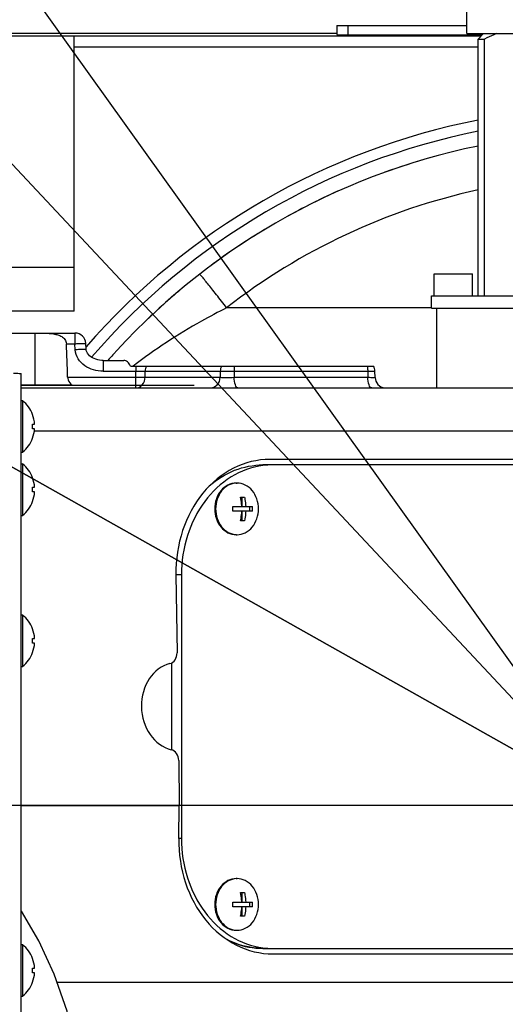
# Model space of a CAD drawing. Header units: millimetres. Extents: x 0 to 770, y -15 to 420.
# Tile 25 of 105: x 131 to 137, y 258 to 270. Entities that reach past the tile are written whole.
import ezdxf

# ---------------------------------------------------------------- set-up
doc = ezdxf.new("R2010")
doc.units = ezdxf.units.MM
doc.header["$LTSCALE"] = 32.67
doc.linetypes.add('CENTER', pattern=[0.6, 0.375, -0.075, 0.075, -0.075])
doc.linetypes.add('PHANTOM', pattern=[0.8, 0.45, -0.05, 0.1, -0.05, 0.1, -0.05])
doc.layers.get('0').update_dxf_attribs({"linetype": 'CONTINUOUS'})
for name, color, linetype in [('1_DESIGN', 7, 'CONTINUOUS'), ('ASSY', 7, 'CONTINUOUS'), ('AXIS', 7, 'CONTINUOUS'), ('CHAMFER', 7, 'CONTINUOUS'), ('CRV2', 7, 'CONTINUOUS'), ('DRAFT', 7, 'CONTINUOUS'), ('DRIV_DIM', 7, 'CONTINUOUS'), ('FURIMAWASHI', 7, 'CONTINUOUS'), ('ROUND', 7, 'CONTINUOUS')]:
    doc.layers.add(name, color=color, linetype=linetype)
doc.styles.get("Standard").update_dxf_attribs({"font": 'txt', "width": 0.8})
doc.dimstyles.new('DIMSTYLE_10', dxfattribs={"dimtxt": 3.8, "dimasz": 1.8, "dimexe": 2, "dimexo": 1.5, "dimgap": 0.95, "dimtad": 1, "dimdec": 0, "dimlfac": 15, "dimdsep": 46, "dimtxsty": 'STANDARD', "dimblk": 'OPEN', "dimblk1": 'OPEN', "dimblk2": 'OPEN', "dimcen": 0.09, "dimadec": 0, "dimazin": 0, "dimtp": 0.001, "dimtm": 0.001, "dimtfac": 1, "dimtdec": 0, "dimtofl": 0, "dimtmove": 0, "dimatfit": 3, "dimldrblk": 'OPEN', "dimfxl": 1, "dimtolj": 1, "dimarcsym": 0})
doc.dimstyles.new('DIMSTYLE_11', dxfattribs={"dimtxt": 3.8, "dimasz": 1.8, "dimexe": 2, "dimexo": 1.5, "dimtad": 1, "dimdec": 1, "dimlfac": 15, "dimdsep": 46, "dimtxsty": 'STANDARD', "dimblk": 'OPEN', "dimblk1": 'OPEN', "dimblk2": 'OPEN', "dimcen": 0.09, "dimadec": 0, "dimazin": 0, "dimtp": 0.001, "dimtm": 0.001, "dimtfac": 1, "dimtdec": 1, "dimtofl": 0, "dimtmove": 0, "dimatfit": 3, "dimldrblk": 'OPEN', "dimfxl": 1, "dimtolj": 1, "dimarcsym": 0})
doc.dimstyles.new('DIMSTYLE_12', dxfattribs={"dimtxt": 3.8, "dimasz": 1.8, "dimexe": 2, "dimexo": 1.5, "dimgap": 1.9, "dimtad": 1, "dimdec": 3, "dimlfac": 15, "dimdsep": 46, "dimtxsty": 'STANDARD', "dimblk": 'OPEN', "dimblk1": 'OPEN', "dimblk2": 'OPEN', "dimcen": 0.09, "dimadec": 0, "dimazin": 0, "dimtp": 0.5, "dimtm": 0.5, "dimtfac": 1, "dimtdec": 3, "dimtofl": 0, "dimtmove": 0, "dimatfit": 3, "dimldrblk": 'OPEN', "dimfxl": 1, "dimtolj": 1, "dimarcsym": 0})

# ---------------------------------------------------------------- blocks, each defined once
blk = doc.blocks.new('_OPEN')
at = {"color": 0, "linetype": 'BYBLOCK'}
for p, q in [((0, 0), (-1, 0.342)), ((-1, -0.342), (0, 0)), ((-1, 0), (0, 0))]:
    blk.add_line(p, q, dxfattribs=at)
blk = doc.blocks.new('*D36')
at = {"layer": 'DRIV_DIM', "color": 2, "linetype": 'CONTINUOUS'}
for p, q in [((227.6, 260.848), (227.6, 251.898)), ((227.6, 242.948), (227.6, 251.898)), ((128.25, 242.948), (229.6, 242.948))]:
    blk.add_line(p, q, dxfattribs=at)
at = {"layer": 'DRIV_DIM', "color": 2, "linetype": 'CONTINUOUS', "xscale": 1.8, "yscale": 1.8, "zscale": 1.8}
for p, rotation in [((227.6, 260.848), 90), ((227.6, 242.948), 270)]:
    blk.add_blockref('_OPEN', p, dxfattribs=dict(at, rotation=rotation))
blk = doc.blocks.new('*D37')
at = {"layer": 'DRIV_DIM', "color": 2, "linetype": 'CONTINUOUS'}
for p, q in [((133.15, 277.534), (226.65, 277.534)), ((226.65, 277.534), (229.6, 277.534)), ((227.6, 277.534), (227.6, 269.191)), ((227.6, 260.848), (227.6, 269.191))]:
    blk.add_line(p, q, dxfattribs=at)
at = {"layer": 'DRIV_DIM', "color": 2, "linetype": 'CONTINUOUS', "xscale": 1.8, "yscale": 1.8, "zscale": 1.8}
for p, rotation in [((227.6, 277.534), 90), ((227.6, 260.848), 270)]:
    blk.add_blockref('_OPEN', p, dxfattribs=dict(at, rotation=rotation))
blk = doc.blocks.new('*D38')
at = {"layer": 'DRIV_DIM', "color": 2, "linetype": 'CONTINUOUS'}
for p, q in [((138.217, 260.848), (89.181, 288.465)), ((107.593, 278.095), (138.217, 260.848))]:
    blk.add_line(p, q, dxfattribs=at)
at = {"layer": 'DRIV_DIM', "color": 2, "linetype": 'CONTINUOUS', "xscale": 1.8, "yscale": 1.8, "zscale": 1.8, "rotation": 150.6115495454}
blk.add_blockref('_OPEN', (107.593, 278.095), dxfattribs=at)
blk = doc.blocks.new('*D39')
at = {"layer": 'DRIV_DIM', "color": 2, "linetype": 'CONTINUOUS'}
blk.add_line((59.543, 344.835), (138.217, 260.848), dxfattribs=at)
at = {"layer": 'DRIV_DIM', "color": 2, "linetype": 'CONTINUOUS', "xscale": 1.8, "yscale": 1.8, "zscale": 1.8, "rotation": 133.129164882}
blk.add_blockref('_OPEN', (59.543, 344.835), dxfattribs=at)
blk = doc.blocks.new('*D40')
at = {"layer": 'DRIV_DIM', "color": 2, "linetype": 'CONTINUOUS'}
blk.add_line((66.578, 360.931), (138.217, 260.848), dxfattribs=at)
at = {"layer": 'DRIV_DIM', "color": 2, "linetype": 'CONTINUOUS', "xscale": 1.8, "yscale": 1.8, "zscale": 1.8, "rotation": 125.5948410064}
blk.add_blockref('_OPEN', (66.578, 360.931), dxfattribs=at)
blk = doc.blocks.new('*D43')
at = {"layer": 'DRIV_DIM', "color": 2, "linetype": 'CONTINUOUS'}
for p, q in [((260.905, 282.481), (264.077, 283.04)), ((23.705, 260.848), (10.415, 260.848))]:
    blk.add_line(p, q, dxfattribs=at)
for points in [[(261.177, 284.352), (262.107, 282.693), (262.388, 284.575)], [(11.812, 262.652), (12.415, 260.848), (13.044, 262.643)]]:
    blk.add_lwpolyline(points, dxfattribs=at)
for start, end in [(10, 95), (95, 180)]:
    blk.add_arc((138.217, 260.848), 125.802, start, end, dxfattribs=at)
blk = doc.blocks.new('*D44')
at = {"layer": 'DRIV_DIM', "color": 2, "linetype": 'CONTINUOUS'}
for p, q in [((23.705, 260.848), (10.415, 260.848)), ((260.905, 239.215), (264.077, 238.655))]:
    blk.add_line(p, q, dxfattribs=at)
for points in [[(13.044, 259.052), (12.415, 260.848), (11.812, 259.043)], [(262.388, 237.121), (262.107, 239.002), (261.177, 237.343)]]:
    blk.add_lwpolyline(points, dxfattribs=at)
for start, end in [(180, 265), (265, 350)]:
    blk.add_arc((138.217, 260.848), 125.802, start, end, dxfattribs=at)

msp = doc.modelspace()

# ---------------------------------------------------------------- linework, layer by layer
at = {"color": 7, "linetype": 'CONTINUOUS'}
for p, q in [((136.446915, 270.214381), (136.446915, 270.547714)), ((130.209475, 270.18803), (131.683582, 270.18803)), ((131.683582, 266.847714), (131.683582, 270.18803)), ((136.446915, 270.214381), (139.986915, 270.214381)), ((136.583582, 270.147715), (136.662121, 270.147715)), ((136.662121, 267.034381), (136.662121, 270.147715)), ((131.683582, 266.847714), (130.050248, 266.847714)), ((136.083582, 265.914381), (136.083582, 266.881047)), ((130.400695, 266.580309), (131.206995, 266.580309)), ((132.032729, 266.247714), (132.283672, 266.247714)), ((132.364077, 266.181047), (135.313798, 266.181047)), ((131.036915, 255.605214), (131.036915, 266.090214)), ((131.657258, 265.947714), (131.036915, 265.947714)), ((131.036915, 260.847714), (132.957773, 260.847714))]:
    msp.add_line(p, q, dxfattribs=at)
at = {"color": 9, "linetype": 'CONTINUOUS'}
for p, q in [((136.620314, 270.184448), (131.683582, 270.184448)), ((136.583582, 270.05116), (131.683582, 270.05116)), ((130.214899, 267.381047), (131.683582, 267.381047)), ((131.206995, 265.947714), (131.206995, 266.580309)), ((131.587531, 266.451204), (131.690295, 266.451204)), ((132.431896, 266.181047), (132.431896, 266.117871)), ((131.602421, 266.044224), (132.430856, 266.044224))]:
    msp.add_line(p, q, dxfattribs=at)
at = {"color": 7, "linetype": 'CONTINUOUS'}
msp.add_lwpolyline([(131.011387, 253.373877), (131.259323, 253.86434), (131.468505, 254.392921), (131.634263, 254.952554), (131.752485, 255.533362), (131.820655, 256.125853), (131.837381, 256.718497), (131.802927, 257.297737), (131.720188, 257.848023), (131.59618, 258.352231), (131.439578, 258.802108), (131.253745, 259.205348), (131.041793, 259.564407), (131.036915, 259.570974)], dxfattribs=at)
for start, end in [(105.7835404, 109.7921354), (113.456189, 118.8428459), (121.1544091, 126.7628035), (129.9539633, 133.809164), (137.9514401, 138.5909998)]:
    msp.add_arc((138.216915, 260.847714), 8.166667, start, end, dxfattribs=at)
msp.add_ellipse((131.206995, 245.547203), major_axis=(0, 25.458973), ratio=0.026185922, start_param=-0.63495213, end_param=-0.607485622, dxfattribs=at)
for points, knots in [([(136.810642, 270.214381), (136.797985, 270.210162), (136.746934, 270.191566), (136.697874, 270.167725), (136.662121, 270.147715)], [0, 0, 0, 0, 0.245636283, 1, 1, 1, 1]), ([(131.206995, 266.580309), (131.245006, 266.580309), (131.319853, 266.579826), (131.41263, 266.574818), (131.483289, 266.56032), (131.532294, 266.540542), (131.57393, 266.505471), (131.586841, 266.469536), (131.587531, 266.451204)], [0, 0, 0, 0, 0.261022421, 0.514304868, 0.636146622, 0.754922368, 0.874029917, 1, 1, 1, 1]), ([(132.364077, 266.181047), (132.35656, 266.20006), (132.336454, 266.232834), (132.299679, 266.247714), (132.283672, 266.247714)], [0, 0, 0, 0, 0.560877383, 1, 1, 1, 1]), ([(130.947094, 266.093601), (130.959808, 266.093348), (130.98188, 266.092824), (131.007674, 266.092247), (131.022592, 266.091458), (131.030463, 266.091358), (131.033845, 266.090469), (131.036915, 266.090726), (131.036915, 266.090214)], [0, 0, 0, 0, 0.424125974, 0.739342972, 0.852151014, 0.933600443, 0.982908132, 1, 1, 1, 1]), ([(131.602421, 266.044224), (131.602785, 266.033987), (131.610226, 265.996379), (131.635861, 265.964997), (131.657258, 265.947714)], [0, 0, 0, 0, 0.271355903, 1, 1, 1, 1])]:
    msp.add_open_spline(points, degree=3, knots=knots, dxfattribs=at)
at = {"color": 9, "linetype": 'CONTINUOUS'}
for points in [[(132.558085, 266.181047), (132.548689, 266.161559), (132.543678, 266.139501), (132.543205, 266.117871)], [(133.471401, 266.181047), (133.461061, 266.161881), (133.455284, 266.139642), (133.454751, 266.117871)]]:
    msp.add_open_spline(points, degree=3, dxfattribs=at)
for points, knots in [([(133.618801, 266.181047), (133.619772, 266.176126), (133.623289, 266.15524), (133.62475, 266.134028), (133.624895, 266.117871)], [0, 0, 0, 0, 0.236905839, 1, 1, 1, 1]), ([(135.237824, 266.181047), (135.238796, 266.176126), (135.242313, 266.15524), (135.243773, 266.134028), (135.243918, 266.117871)], [0, 0, 0, 0, 0.236905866, 1, 1, 1, 1])]:
    msp.add_open_spline(points, degree=3, knots=knots, dxfattribs=at)
at = {"layer": '1_DESIGN', "color": 7, "linetype": 'CONTINUOUS'}
for p, q in [((131.056145, 265.761047), (131.056145, 265.134381)), ((131.176403, 265.591047), (131.177485, 265.591047)), ((131.176403, 265.476381), (131.201556, 265.476381)), ((131.201556, 265.419047), (131.176403, 265.419047)), ((131.177485, 265.304381), (131.176403, 265.304381)), ((131.056145, 264.994381), (131.056145, 264.367714)), ((131.176403, 264.824381), (131.177485, 264.824381)), ((131.176403, 264.709714), (131.201556, 264.709714)), ((131.201556, 264.652381), (131.176403, 264.652381)), ((131.177485, 264.537714), (131.176403, 264.537714)), ((133.701645, 264.591047), (133.749254, 264.591047)), ((133.717965, 264.591047), (133.717965, 264.476381)), ((133.606427, 264.476381), (133.715659, 264.476381)), ((133.715659, 264.419047), (133.606427, 264.419047)), ((133.717965, 264.476381), (133.844472, 264.476381)), ((133.717965, 264.419047), (133.717965, 264.304381)), ((133.844472, 264.419047), (133.717965, 264.419047)), ((133.813184, 264.419047), (133.813184, 264.476381)), ((133.749254, 264.304381), (133.701645, 264.304381)), ((131.056145, 263.161047), (131.056145, 262.534381)), ((131.176403, 262.991047), (131.177485, 262.991047)), ((131.176403, 262.876381), (131.201556, 262.876381)), ((131.201556, 262.819047), (131.176403, 262.819047)), ((131.177485, 262.704381), (131.176403, 262.704381)), ((133.701645, 259.791047), (133.749254, 259.791047)), ((133.717965, 259.791047), (133.717965, 259.676381)), ((133.606427, 259.676381), (133.715659, 259.676381)), ((133.715659, 259.619047), (133.606427, 259.619047)), ((133.717965, 259.676381), (133.844472, 259.676381)), ((133.717965, 259.619047), (133.717965, 259.504381)), ((133.844472, 259.619047), (133.717965, 259.619047)), ((133.813184, 259.619047), (133.813184, 259.676381)), ((133.749254, 259.504381), (133.701645, 259.504381)), ((131.056145, 259.161047), (131.056145, 258.534381)), ((131.176403, 258.991047), (131.177485, 258.991047)), ((131.176403, 258.876381), (131.201556, 258.876381)), ((131.201556, 258.819047), (131.176403, 258.819047)), ((131.177485, 258.704381), (131.176403, 258.704381))]:
    msp.add_line(p, q, dxfattribs=at)
for centre, radius, start, end in [((130.796915, 265.447714), 0.406667, 20.6377935, 50.3980729), ((130.796915, 265.447714), 0.405655, 4.0523328, 20.6916182), ((130.796915, 265.447714), 0.38057, 355.6800659, 4.3199341), ((130.796915, 265.447714), 0.405655, 339.3083818, 355.9476672), ((130.796915, 265.447714), 0.406667, 309.6019271, 339.3622065), ((130.796915, 264.681047), 0.406667, 20.6377935, 50.3980729), ((130.796915, 264.681047), 0.405655, 4.0523328, 20.6916182), ((133.658447, 264.544986), 0.216061, 90.0009756, 92.828435), ((130.796915, 264.681047), 0.38057, 355.6800659, 4.3199341), ((130.796915, 264.681047), 0.405655, 339.3083818, 355.9476672), ((130.796915, 264.681047), 0.406667, 309.6019271, 339.3622065), ((132.925265, 264.447702), 0.681764, 357.5911783, 2.4088217), ((133.16331, 264.447702), 0.681764, 357.5911783, 2.4088217), ((133.658447, 264.350442), 0.216061, 267.171565, 269.9990244), ((130.796915, 262.847714), 0.406667, 20.6377935, 50.3980729), ((130.796915, 262.847714), 0.405655, 4.0523328, 20.6916182), ((130.796915, 262.847714), 0.38057, 355.6800659, 4.3199341), ((130.796915, 262.847714), 0.405655, 339.3083818, 355.9476672), ((130.796915, 262.847714), 0.406667, 309.6019271, 339.3622065), ((133.658447, 259.744986), 0.216061, 90.0009756, 92.828435), ((132.925265, 259.647702), 0.681764, 357.5911783, 2.4088217), ((133.16331, 259.647702), 0.681764, 357.5911783, 2.4088217), ((133.658447, 259.550442), 0.216061, 267.171565, 269.9990244), ((130.796915, 258.847714), 0.406667, 20.6377935, 50.3980729), ((130.796915, 258.847714), 0.405655, 4.0523328, 20.6916182), ((130.796915, 258.847714), 0.38057, 355.6800659, 4.3199341), ((130.796915, 258.847714), 0.405655, 339.3083818, 355.9476672), ((130.796915, 258.847714), 0.406667, 309.6019271, 339.3622065)]:
    msp.add_arc(centre, radius, start, end, dxfattribs=at)
for points, knots in [([(133.647786, 264.760784), (133.614467, 264.759138), (133.545858, 264.739019), (133.463724, 264.666854), (133.410439, 264.565113), (133.398254, 264.487193), (133.398254, 264.447714)], [0, 0, 0, 0, 0.228436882, 0.470510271, 0.72965574, 1, 1, 1, 1]), ([(133.918633, 264.447714), (133.918633, 264.488225), (133.905813, 264.568134), (133.84981, 264.671709), (133.763725, 264.743465), (133.692572, 264.761047), (133.658444, 264.761047)], [0, 0, 0, 0, 0.270964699, 0.530156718, 0.771720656, 1, 1, 1, 1]), ([(133.715659, 264.476381), (133.715274, 264.486149), (133.712974, 264.524614), (133.707567, 264.562908), (133.701645, 264.591047)], [0, 0, 0, 0, 0.253718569, 1, 1, 1, 1]), ([(133.749254, 264.591047), (133.751203, 264.581786), (133.758296, 264.543906), (133.762122, 264.505426), (133.763268, 264.476381)], [0, 0, 0, 0, 0.245622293, 1, 1, 1, 1]), ([(133.398254, 264.447714), (133.398254, 264.408235), (133.410439, 264.330315), (133.463724, 264.228575), (133.545858, 264.156409), (133.614467, 264.13629), (133.647786, 264.134644)], [0, 0, 0, 0, 0.27034426, 0.529489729, 0.771563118, 1, 1, 1, 1]), ([(133.658444, 264.134381), (133.692572, 264.134381), (133.763725, 264.151963), (133.84981, 264.223719), (133.905813, 264.327294), (133.918633, 264.407204), (133.918633, 264.447714)], [0, 0, 0, 0, 0.228279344, 0.469843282, 0.729035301, 1, 1, 1, 1]), ([(133.701645, 264.304381), (133.703594, 264.313642), (133.710687, 264.351522), (133.714513, 264.390002), (133.715659, 264.419047)], [0, 0, 0, 0, 0.245622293, 1, 1, 1, 1]), ([(133.763268, 264.419047), (133.762883, 264.409279), (133.760583, 264.370814), (133.755176, 264.33252), (133.749254, 264.304381)], [0, 0, 0, 0, 0.253718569, 1, 1, 1, 1]), ([(133.647786, 259.960784), (133.614467, 259.959138), (133.545858, 259.939019), (133.463724, 259.866854), (133.410439, 259.765113), (133.398254, 259.687193), (133.398254, 259.647714)], [0, 0, 0, 0, 0.228436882, 0.470510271, 0.72965574, 1, 1, 1, 1]), ([(133.918633, 259.647714), (133.918633, 259.688225), (133.905813, 259.768134), (133.84981, 259.871709), (133.763725, 259.943465), (133.692572, 259.961047), (133.658444, 259.961047)], [0, 0, 0, 0, 0.270964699, 0.530156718, 0.771720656, 1, 1, 1, 1]), ([(133.715659, 259.676381), (133.715274, 259.686149), (133.712974, 259.724614), (133.707567, 259.762908), (133.701645, 259.791047)], [0, 0, 0, 0, 0.253718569, 1, 1, 1, 1]), ([(133.749254, 259.791047), (133.751203, 259.781786), (133.758296, 259.743906), (133.762122, 259.705426), (133.763268, 259.676381)], [0, 0, 0, 0, 0.245622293, 1, 1, 1, 1]), ([(133.398254, 259.647714), (133.398254, 259.608235), (133.410439, 259.530315), (133.463724, 259.428575), (133.545858, 259.356409), (133.614467, 259.33629), (133.647786, 259.334644)], [0, 0, 0, 0, 0.27034426, 0.529489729, 0.771563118, 1, 1, 1, 1]), ([(133.658444, 259.334381), (133.692572, 259.334381), (133.763725, 259.351963), (133.84981, 259.423719), (133.905813, 259.527294), (133.918633, 259.607204), (133.918633, 259.647714)], [0, 0, 0, 0, 0.228279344, 0.469843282, 0.729035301, 1, 1, 1, 1]), ([(133.701645, 259.504381), (133.703594, 259.513642), (133.710687, 259.551522), (133.714513, 259.590002), (133.715659, 259.619047)], [0, 0, 0, 0, 0.245622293, 1, 1, 1, 1]), ([(133.763268, 259.619047), (133.762883, 259.609279), (133.760583, 259.570814), (133.755176, 259.53252), (133.749254, 259.504381)], [0, 0, 0, 0, 0.253718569, 1, 1, 1, 1])]:
    msp.add_open_spline(points, degree=3, knots=knots, dxfattribs=at)
at = {"layer": 'ASSY', "color": 7, "linetype": 'CONTINUOUS'}
for p, q in [((136.050248, 267.034381), (136.050248, 267.301047)), ((136.050248, 267.301047), (136.516915, 267.301047)), ((136.516915, 267.034381), (136.516915, 267.301047)), ((131.036915, 265.761047), (131.056145, 265.761047)), ((131.036915, 265.134381), (131.056145, 265.134381)), ((131.036915, 264.994381), (131.056145, 264.994381)), ((133.647729, 264.761047), (133.658444, 264.761047)), ((131.036915, 264.367714), (131.056145, 264.367714)), ((133.647729, 264.134381), (133.658444, 264.134381)), ((131.036915, 263.161047), (131.056145, 263.161047)), ((131.036915, 262.534381), (131.056145, 262.534381)), ((133.647729, 259.961047), (133.658444, 259.961047)), ((133.647729, 259.334381), (133.658444, 259.334381)), ((131.036915, 259.161047), (131.056145, 259.161047)), ((131.036915, 258.534381), (131.056145, 258.534381))]:
    msp.add_line(p, q, dxfattribs=at)
for points, knots in [([(133.647729, 264.761047), (133.6136, 264.761047), (133.542447, 264.743465), (133.456363, 264.67171), (133.40036, 264.568134), (133.38754, 264.488225), (133.38754, 264.447714)], [0, 0, 0, 0, 0.228279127, 0.469843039, 0.729034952, 1, 1, 1, 1]), ([(133.38754, 264.447714), (133.38754, 264.407203), (133.40036, 264.327294), (133.456363, 264.223719), (133.542447, 264.151963), (133.6136, 264.134381), (133.647729, 264.134381)], [0, 0, 0, 0, 0.270965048, 0.530156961, 0.771720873, 1, 1, 1, 1]), ([(133.647729, 259.961047), (133.6136, 259.961047), (133.542447, 259.943465), (133.456363, 259.87171), (133.40036, 259.768134), (133.38754, 259.688225), (133.38754, 259.647714)], [0, 0, 0, 0, 0.228279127, 0.469843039, 0.729034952, 1, 1, 1, 1]), ([(133.38754, 259.647714), (133.38754, 259.607203), (133.40036, 259.527294), (133.456363, 259.423719), (133.542447, 259.351963), (133.6136, 259.334381), (133.647729, 259.334381)], [0, 0, 0, 0, 0.270965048, 0.530156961, 0.771720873, 1, 1, 1, 1])]:
    msp.add_open_spline(points, degree=3, knots=knots, dxfattribs=at)
at = {"layer": 'AXIS', "color": 7, "linetype": 'CONTINUOUS'}
for p, q in [((136.583582, 267.034381), (136.583582, 270.147715)), ((136.016915, 266.881047), (136.016915, 267.034381)), ((136.016915, 267.034381), (140.416915, 267.034381)), ((136.016915, 266.881047), (140.416915, 266.881047))]:
    msp.add_line(p, q, dxfattribs=at)
at = {"layer": 'AXIS', "color": 7, "linetype": 'CENTER'}
msp.add_line((138.216915, 260.847714), (97.035582, 260.847714), dxfattribs=at)
at = {"layer": 'CHAMFER', "color": 7, "linetype": 'CONTINUOUS'}
msp.add_line((136.650248, 270.214381), (136.583582, 270.147715), dxfattribs=at)
at = {"layer": 'CRV2', "color": 4, "linetype": 'PHANTOM'}
for radius, end in [(123.080582, 350), (115.080582, 350), (35.146512, 174.8292439)]:
    msp.add_arc((138.216915, 260.847714), radius, 10, end, dxfattribs=at)
at = {"layer": 'DRAFT', "color": 7, "linetype": 'CONTINUOUS'}
msp.add_line((134.869661, 270.215962), (130.181543, 270.215962), dxfattribs=at)
at = {"layer": 'FURIMAWASHI', "color": 40, "linetype": 'CONTINUOUS'}
msp.add_line((131.036915, 265.947714), (133.136993, 265.947714), dxfattribs=at)
at = {"layer": 'ROUND', "color": 7, "linetype": 'CONTINUOUS'}
for p, q in [((134.869661, 270.314381), (134.869661, 270.201996)), ((134.869665, 270.314381), (136.446915, 270.314381)), ((135.002995, 270.198505), (136.634371, 270.198505)), ((130.216915, 266.581047), (131.690295, 266.581047)), ((131.827361, 266.381153), (131.82344, 266.454804)), ((135.334152, 266.043201), (135.331588, 266.118895)), ((131.036915, 265.914381), (144.358305, 265.914381)), ((142.25223, 265.047714), (134.059041, 265.047714)), ((142.283793, 264.981047), (133.971739, 264.981047)), ((132.916921, 263.647714), (132.930735, 262.700911)), ((132.983417, 263.647714), (132.983417, 260.447714)), ((132.864551, 262.578176), (132.864551, 261.523305)), ((132.949795, 261.394517), (132.957773, 260.847714)), ((132.951937, 260.447714), (132.957773, 260.847714)), ((133.971739, 259.114381), (142.283793, 259.114381)), ((134.094058, 259.047714), (142.287247, 259.047714))]:
    msp.add_line(p, q, dxfattribs=at)
at = {"layer": 'ROUND', "color": 9, "linetype": 'CONTINUOUS'}
for p, q in [((135.002995, 270.314381), (135.002995, 270.198505)), ((136.016915, 266.888204), (133.531968, 266.888204)), ((131.690295, 266.581047), (131.690295, 266.451204)), ((131.694216, 266.377557), (131.690295, 266.451204)), ((132.032729, 266.247714), (132.032729, 266.117871)), ((132.032729, 266.117871), (132.431896, 266.117871)), ((132.430856, 266.044224), (132.431896, 266.117871)), ((132.542175, 266.044224), (132.543205, 266.117871)), ((132.543205, 266.117871), (133.454751, 266.117871)), ((133.454751, 266.117871), (133.453615, 266.044224)), ((133.624895, 266.117871), (133.623768, 266.044224)), ((133.624895, 266.117871), (135.243918, 266.117871)), ((135.243918, 266.117871), (135.246413, 266.044224)), ((132.430856, 265.914381), (132.430856, 266.044224)), ((132.542175, 266.044224), (133.453615, 266.044224)), ((133.623768, 266.044224), (135.246413, 266.044224)), ((131.199105, 265.395009), (142.481069, 265.395009)), ((132.983417, 263.647714), (132.916921, 263.647714)), ((132.983417, 260.447714), (132.951937, 260.447714)), ((144.622299, 258.70042), (131.474976, 258.70042))]:
    msp.add_line(p, q, dxfattribs=at)
at = {"layer": 'ROUND', "color": 7, "linetype": 'CONTINUOUS'}
msp.add_lwpolyline([(132.032733, 266.247714), (132.015777, 266.248233), (131.990862, 266.250888), (131.967002, 266.255619), (131.944347, 266.262257), (131.923078, 266.270646), (131.903366, 266.280642), (131.885277, 266.29219), (131.868993, 266.305228), (131.85483, 266.319629), (131.843034, 266.335407), (131.834168, 266.352271), (131.828845, 266.369494), (131.827361, 266.381152)], dxfattribs=at)
at = {"layer": 'ROUND', "color": 9, "linetype": 'CONTINUOUS'}
for centre, radius, start, end in [((138.216915, 260.847714), 8.475871, 101.1106581, 138.9710149), ((138.216915, 260.847714), 8.342583, 101.2916966, 139.2971836), ((138.216919, 260.861667), 7.633342, 102.3558466, 127.8610276)]:
    msp.add_arc(centre, radius, start, end, dxfattribs=at)
at = {"layer": 'ROUND', "color": 7, "linetype": 'CONTINUOUS'}
for centre, radius, start, end in [((138.216915, 260.847714), 8.166667, 101.5410084, 138.6229138), ((131.690295, 266.447713), 0.133334, 3.0484876, 89.999674), ((135.467408, 266.047714), 0.133333, 181.93984, 262.614226), ((134.090773, 264.057991), 0.923057, 90.0104653, 97.3726705), ((134.090773, 260.037437), 0.923057, 262.6273295, 269.9895347)]:
    msp.add_arc(centre, radius, start, end, dxfattribs=at)
for centre, major_axis, ratio, start_param, end_param in [((135.002995, 270.201996), (0.133333, 0), 0.026185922, 3.14159264, 4.71238898), ((134.079468, 263.647714), (-0.065646, 1.39894), 0.8298226, -0.038920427, 1.5318759), ((132.820016, 262.700911), (-0.006252, 0.133232), 0.8298226, -2.979155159, -1.609716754), ((132.940265, 262.047714), (-0.025008, 0.532929), 0.8298226, 0.162437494, 2.901314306), ((132.839077, 261.394517), (-0.006252, 0.133232), 0.8298226, -1.609716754, -0.240278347), ((134.114484, 260.447714), (0.065646, 1.39894), 0.8298226, -4.673468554, -3.102672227)]:
    msp.add_ellipse(centre, major_axis=major_axis, ratio=ratio, start_param=start_param, end_param=end_param, dxfattribs=at)
at = {"layer": 'ROUND', "color": 9, "linetype": 'CONTINUOUS'}
for points, knots in [([(133.531968, 266.888204), (133.510995, 266.915164), (133.469839, 266.967903), (133.40992, 267.044177), (133.35458, 267.11411), (133.305899, 267.17505), (133.270266, 267.219167), (133.246419, 267.248153), (133.232453, 267.265039), (133.221458, 267.277662), (133.21303, 267.287969), (133.208327, 267.291655), (133.205329, 267.295849), (133.204635, 267.29531)], [0, 0, 0, 0, 0.196084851, 0.384036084, 0.556831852, 0.708005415, 0.831900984, 0.882128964, 0.923892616, 0.956802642, 0.98055823, 0.9949576, 1, 1, 1, 1]), ([(133.531968, 266.888204), (133.428617, 266.835809), (133.035687, 266.625904), (132.660753, 266.381609), (132.399313, 266.180897)], [0, 0, 0, 0, 0.260112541, 1, 1, 1, 1]), ([(131.690295, 266.451204), (131.707261, 266.452107), (131.731921, 266.453316), (131.763225, 266.454521), (131.78328, 266.455253), (131.799229, 266.455381), (131.812343, 266.456057), (131.818127, 266.454851), (131.823394, 266.455685), (131.82344, 266.454804)], [0, 0, 0, 0, 0.382367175, 0.555081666, 0.70646417, 0.830724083, 0.923114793, 0.980148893, 1, 1, 1, 1]), ([(131.827361, 266.381153), (131.827315, 266.382034), (131.822047, 266.3812), (131.816264, 266.382406), (131.80315, 266.381731), (131.787201, 266.381603), (131.767146, 266.380871), (131.735841, 266.379668), (131.711181, 266.37846), (131.694216, 266.377557)], [0, 0, 0, 0, 0.019851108, 0.07688521, 0.169275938, 0.293535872, 0.444918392, 0.617632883, 1, 1, 1, 1]), ([(132.032729, 266.117871), (131.993821, 266.117871), (131.91558, 266.128954), (131.808185, 266.178695), (131.723012, 266.261995), (131.696269, 266.339005), (131.694216, 266.377557)], [0, 0, 0, 0, 0.250739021, 0.501276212, 0.751200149, 1, 1, 1, 1]), ([(132.431896, 266.117871), (132.442762, 266.118024), (132.479863, 266.118401), (132.516978, 266.118542), (132.543205, 266.117871)], [0, 0, 0, 0, 0.292899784, 1, 1, 1, 1]), ([(133.454751, 266.117871), (133.477745, 266.119533), (133.534545, 266.119259), (133.591238, 266.118794), (133.624895, 266.117871)], [0, 0, 0, 0, 0.406427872, 1, 1, 1, 1]), ([(135.243918, 266.117871), (135.25576, 266.118205), (135.276859, 266.118692), (135.301748, 266.119339), (135.316714, 266.119229), (135.324847, 266.119635), (135.328334, 266.118769), (135.331568, 266.119422), (135.331588, 266.118895)], [0, 0, 0, 0, 0.405189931, 0.724764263, 0.842839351, 0.929233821, 0.98196457, 1, 1, 1, 1]), ([(132.430856, 266.044224), (132.441723, 266.044071), (132.478826, 266.043694), (132.515944, 266.043552), (132.542175, 266.044224)], [0, 0, 0, 0, 0.292862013, 1, 1, 1, 1]), ([(132.430856, 265.914381), (132.459664, 265.914381), (132.521761, 265.94746), (132.541461, 266.011577), (132.542175, 266.044224)], [0, 0, 0, 0, 0.468699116, 1, 1, 1, 1]), ([(133.329049, 265.914381), (133.360657, 265.914381), (133.427456, 265.943949), (133.452805, 266.011098), (133.453615, 266.044224)], [0, 0, 0, 0, 0.488195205, 1, 1, 1, 1]), ([(133.453615, 266.044224), (133.476593, 266.042562), (133.533397, 266.042834), (133.590093, 266.043303), (133.623768, 266.044224)], [0, 0, 0, 0, 0.406127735, 1, 1, 1, 1]), ([(133.669356, 265.914381), (133.662761, 265.914381), (133.647282, 265.926402), (133.629137, 265.970864), (133.624046, 266.013212), (133.623768, 266.044224)], [0, 0, 0, 0, 0.136975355, 0.35581116, 1, 1, 1, 1]), ([(135.246413, 266.044224), (135.258268, 266.043891), (135.279388, 266.043403), (135.304328, 266.042757), (135.319284, 266.042866), (135.327466, 266.042462), (135.330862, 266.043321), (135.334169, 266.04268), (135.334152, 266.043201)], [0, 0, 0, 0, 0.405331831, 0.725126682, 0.843237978, 0.929583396, 0.982176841, 1, 1, 1, 1]), ([(135.292, 265.914381), (135.285405, 265.914381), (135.269926, 265.926402), (135.251781, 265.970864), (135.24669, 266.013212), (135.246413, 266.044224)], [0, 0, 0, 0, 0.136975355, 0.355811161, 1, 1, 1, 1])]:
    msp.add_open_spline(points, degree=3, knots=knots, dxfattribs=at)
at = {"layer": 'ROUND', "color": 7, "linetype": 'CONTINUOUS'}
msp.add_open_spline([(135.331588, 266.118895), (135.330858, 266.140432), (135.324576, 266.162386), (135.313801, 266.181047)], degree=3, dxfattribs=at)
for points, knots in [([(133.972324, 264.973416), (133.836699, 264.955874), (133.562707, 264.854724), (133.239651, 264.546314), (133.031037, 264.126483), (132.983417, 263.808614), (132.983417, 263.647714)], [0, 0, 0, 0, 0.228870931, 0.471731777, 0.730718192, 1, 1, 1, 1]), ([(133.320309, 264.725841), (133.411206, 264.805488), (133.616428, 264.934609), (133.855504, 264.981047), (133.971739, 264.981047)], [0, 0, 0, 0, 0.509742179, 1, 1, 1, 1]), ([(132.983417, 260.447714), (132.983417, 260.286814), (133.031037, 259.968945), (133.239651, 259.549114), (133.562707, 259.240704), (133.836699, 259.139554), (133.972324, 259.122012)], [0, 0, 0, 0, 0.269281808, 0.528268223, 0.771129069, 1, 1, 1, 1]), ([(133.528799, 259.225728), (133.563324, 259.207579), (133.702717, 259.144052), (133.857665, 259.114381), (133.971739, 259.114381)], [0, 0, 0, 0, 0.254803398, 1, 1, 1, 1]), ([(133.971739, 259.114381), (133.933761, 259.114381), (133.780737, 259.123754), (133.630694, 259.172163), (133.528799, 259.225728)], [0, 0, 0, 0, 0.248070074, 1, 1, 1, 1])]:
    msp.add_open_spline(points, degree=3, knots=knots, dxfattribs=at)

# ---------------------------------------------------------------- dimensions: what is measured, and where the dimension line sits
at = {"layer": 'DRIV_DIM', "color": 2, "linetype": 'CONTINUOUS'}
for base, line1, line2, picture, middle in [((127.252567, 386.170787), ((258.188721, 282.00198), (259.427627, 282.220433)), ((26.462897, 260.847714), (25.20488, 260.847714)), '*D43', (91.055158, 377.474718)), ((127.252567, 135.524642), ((26.462897, 260.847714), (25.20488, 260.847714)), ((258.188721, 239.693448), (259.427627, 239.474995)), '*D44', (121.715861, 136.132821))]:
    dim = msp.add_angular_dim_2l(base=base, line1=line1, line2=line2, dimstyle='DIMSTYLE_12', override={"dimtad": 2}, dxfattribs=at)
    dim.commit()
    dim.dimension.update_dxf_attribs({"geometry": picture, "text_midpoint": middle, "dimtype": 162})
for mpoint, picture, middle in [((66.577892, 360.93108), '*D40', (74.592748, 351.366082)), ((59.542609, 344.835178), '*D39', (66.08136, 339.244452)), ((107.593311, 278.095096), '*D38', (89.646868, 289.29294))]:
    dim = msp.add_radius_dim(center=(138.216915, 260.847714), mpoint=mpoint, text='R<>', dimstyle='DIMSTYLE_11', override={"dimpost": '<>'}, dxfattribs=at)
    dim.commit()
    dim.dimension.update_dxf_attribs({"geometry": picture, "text_midpoint": middle, "dimtype": 164})
dim = msp.add_linear_dim(base=(227.600134, 260.847714), p1=(131.649559, 277.534381), p2=(138.216915, 260.847714), angle=270, text='(280)', dimstyle='DIMSTYLE_10', dxfattribs=at)
dim.commit()
dim.dimension.update_dxf_attribs({"geometry": '*D37', "text_midpoint": (227.600134, 261.591047), "dimtype": 160})
dim = msp.add_linear_dim(base=(227.6001338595, 242.9477141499), p1=(138.2169148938, 260.8477141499), p2=(126.7502482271, 242.9477141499), angle=270, dimstyle='DIMSTYLE_10', dxfattribs=at)
dim.commit()
dim.dimension.update_dxf_attribs({"geometry": '*D36', "text_midpoint": (227.6001338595, 247.3377141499), "dimtype": 160})

doc.saveas('drawing.dxf')
